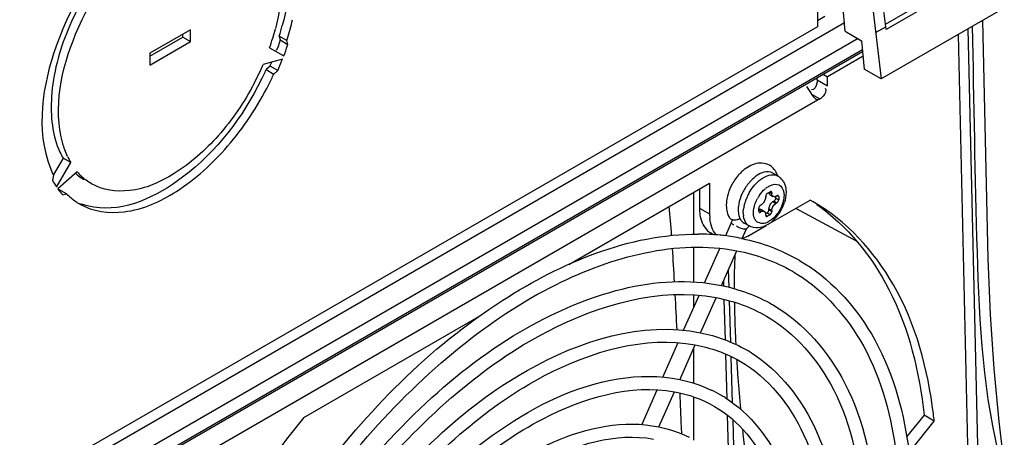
# Model space of a CAD drawing. Header units: inches. Extents: x 0 to 166, y 0 to 117.
# Tile 47 of 73: x 147.87 to 150.56, y 22.69 to 23.83. Entities that reach past the tile are written whole.
import ezdxf

# ---------------------------------------------------------------- set-up
doc = ezdxf.new("R2010")
doc.units = ezdxf.units.IN
doc.header["$LTSCALE"] = 9.105315
doc.header["$MEASUREMENT"] = 0
doc.layers.get('0').update_dxf_attribs({"linetype": 'CONTINUOUS'})

msp = doc.modelspace()

# ---------------------------------------------------------------- linework, layer by layer
at = {"color": 7, "linetype": 'CONTINUOUS'}
for p, q in [((150.1281, 23.7985), (149.9939, 25.2228)), ((150.2396, 23.8035), (150.072, 25.2126)), ((150.0444, 25.1937), (150.2263, 23.6682)), ((150.2378, 23.8181), (150.5281, 23.9857)), ((150.5351, 23.9741), (150.2396, 23.8035)), ((150.0523, 23.8914), (150.0523, 23.811)), ((150.0724, 23.8387), (150.0523, 23.8271)), ((150.5461, 23.8528), (150.2263, 23.6682)), ((150.1259, 23.8214), (145.9332, 21.4008)), ((150.0523, 23.811), (145.9343, 21.4335)), ((150.2107, 23.7948), (150.2387, 23.811)), ((148.3394, 23.8025), (148.228, 23.7382)), ((148.228, 23.7302), (148.3185, 23.7824)), ((148.3185, 23.7824), (148.3185, 23.7905)), ((148.3185, 23.7824), (148.3394, 23.7704)), ((148.3394, 23.7704), (148.3394, 23.8025)), ((148.6024, 23.7732), (148.5816, 23.7852)), ((148.5816, 23.7852), (148.5844, 23.7748)), ((150.1281, 23.7985), (150.1726, 23.7728)), ((150.4365, 23.7895), (150.469, 22.372)), ((150.4949, 22.4557), (150.4638, 23.8053)), ((150.1629, 23.7784), (145.9311, 21.3352)), ((148.228, 23.7061), (148.3394, 23.7704)), ((148.5554, 23.7535), (148.594, 23.7312)), ((148.5783, 23.7573), (148.5741, 23.7464)), ((148.5844, 23.7748), (148.5783, 23.7573)), ((148.5844, 23.7748), (148.6053, 23.7627)), ((148.6053, 23.7627), (148.6024, 23.7732)), ((150.1726, 23.7728), (150.18, 23.695)), ((150.1755, 23.7423), (145.9298, 21.291)), ((145.93, 21.2978), (150.1749, 23.7486)), ((148.228, 23.7382), (148.228, 23.7061)), ((150.1766, 23.7301), (150.0793, 23.6739)), ((148.5905, 23.7223), (148.5378, 23.7081)), ((148.5565, 23.703), (148.546, 23.6937)), ((148.5774, 23.6909), (148.5565, 23.703)), ((148.546, 23.6937), (148.5669, 23.6816)), ((148.5669, 23.6816), (148.5774, 23.6909)), ((150.0682, 23.6803), (150.0793, 23.6739)), ((150.0793, 23.6498), (150.0793, 23.6739)), ((150.2263, 23.6682), (150.18, 23.695)), ((150.0223, 23.6476), (150.0329, 23.6313)), ((150.0514, 23.6659), (150.0514, 23.6707)), ((150.0514, 23.6659), (150.0793, 23.6498)), ((150.0329, 23.6313), (150.0389, 23.6224)), ((150.036, 23.6266), (150.0584, 23.6137)), ((150.0584, 23.6137), (145.98, 21.259)), ((147.9911, 23.4518), (147.9643, 23.4055)), ((147.9734, 23.3729), (148.0119, 23.4397)), ((148.0119, 23.4397), (147.9911, 23.4518)), ((147.9649, 23.4051), (147.9621, 23.3914)), ((148.0295, 23.4147), (147.9768, 23.3679)), ((149.9444, 23.4029), (149.9304, 23.4109)), ((149.3726, 23.1615), (149.7574, 23.3836)), ((149.7574, 23.3836), (149.7574, 23.2993)), ((147.9768, 23.3679), (147.9781, 23.3662)), ((148.0004, 23.3546), (147.9796, 23.3666)), ((147.9899, 23.3518), (148.0004, 23.3546)), ((149.7139, 23.2438), (149.7139, 23.3585)), ((149.7296, 23.3676), (149.7296, 23.3154)), ((149.9154, 23.356), (149.9224, 23.36)), ((149.921, 23.3576), (149.9273, 23.354)), ((149.9222, 23.3516), (149.9305, 23.3468)), ((149.9273, 23.3572), (149.9248, 23.3586)), ((149.9273, 23.3572), (149.9273, 23.354)), ((149.9384, 23.3475), (149.9412, 23.3492)), ((149.8966, 23.3234), (149.8994, 23.325)), ((149.9076, 23.3347), (149.9048, 23.3303)), ((149.9096, 23.3394), (149.9087, 23.3371)), ((149.9103, 23.3418), (149.9096, 23.3394)), ((149.9106, 23.3443), (149.9103, 23.3418)), ((149.9106, 23.3443), (149.9106, 23.3475)), ((149.9177, 23.2713), (150.0322, 23.3374)), ((149.9263, 23.3298), (149.9247, 23.3279)), ((149.928, 23.3316), (149.9263, 23.3298)), ((149.9301, 23.3331), (149.928, 23.3316)), ((149.9301, 23.3331), (149.9328, 23.3347)), ((149.9301, 23.3331), (149.9384, 23.3283)), ((149.9412, 23.3299), (149.9328, 23.3347)), ((149.9377, 23.3431), (149.9377, 23.3468)), ((149.9377, 23.3431), (149.9461, 23.3383)), ((149.9412, 23.3299), (149.9384, 23.3283)), ((149.9461, 23.3463), (149.9436, 23.3477)), ((149.9461, 23.3463), (149.9461, 23.3383)), ((150.0402, 23.3329), (150.0322, 23.3374)), ((149.7296, 23.3154), (149.7574, 23.2993)), ((149.8918, 23.307), (149.8918, 23.315)), ((149.8994, 23.3058), (149.8932, 23.3094)), ((149.8942, 23.3056), (149.8966, 23.3042)), ((149.8994, 23.3058), (149.8966, 23.3042)), ((149.899, 23.3114), (149.9073, 23.3065)), ((149.9096, 23.3032), (149.9103, 23.3015)), ((149.9103, 23.3015), (149.9106, 23.2993)), ((149.9106, 23.2961), (149.9106, 23.2993)), ((149.9109, 23.3003), (149.914, 23.3021)), ((149.9224, 23.2973), (149.914, 23.3021)), ((149.9224, 23.2973), (149.9154, 23.2933)), ((149.9192, 23.3163), (149.9189, 23.3138)), ((149.9273, 23.309), (149.9189, 23.3138)), ((149.9189, 23.3106), (149.9189, 23.3138)), ((149.9189, 23.3106), (149.9273, 23.3058)), ((149.9273, 23.309), (149.9273, 23.3058)), ((149.9936, 23.3141), (150.1598, 23.2246)), ((149.8164, 23.2754), (149.8004, 23.2392)), ((149.8656, 23.2665), (149.8517, 23.2745)), ((149.8618, 23.2391), (149.912, 23.268)), ((149.913, 23.2947), (149.9154, 23.2933)), ((149.77, 23.2421), (149.7602, 23.2478)), ((149.8311, 23.2658), (149.8305, 23.2664)), ((149.8336, 23.264), (149.8311, 23.2658)), ((149.8477, 23.2583), (149.8411, 23.2606)), ((149.8467, 23.232), (149.8577, 23.257)), ((149.8531, 23.2569), (149.8477, 23.2583)), ((149.8445, 23.2325), (149.8467, 23.2321)), ((149.7139, 23.1133), (149.7139, 23.2088)), ((149.7436, 23.111), (149.7853, 23.2053)), ((149.7899, 23.1039), (149.8319, 23.1987)), ((149.9995, 23.1746), (150.001, 23.1737)), ((150.001, 23.1737), (150.0029, 23.1726)), ((149.8108, 23.0984), (149.8094, 23.1478)), ((149.7951, 23.1154), (149.7954, 23.1025)), ((149.6864, 22.982), (149.7285, 23.077)), ((149.7139, 23.044), (149.7139, 23.0781)), ((149.7327, 22.9748), (149.7752, 23.0706)), ((149.7965, 23.0655), (149.7998, 22.9547)), ((149.8152, 22.9485), (149.8119, 23.0618)), ((149.9287, 23.0518), (149.9302, 23.051)), ((148.6485, 22.7434), (149.1331, 23.0232)), ((149.6294, 22.8533), (149.6713, 22.9478)), ((149.676, 22.8466), (149.7181, 22.9417)), ((149.7139, 22.8366), (149.7139, 22.9322)), ((149.8581, 22.9278), (149.8593, 22.9271)), ((149.8009, 22.9163), (149.8045, 22.7941)), ((149.8201, 22.7829), (149.8164, 22.9093)), ((149.5719, 22.7236), (149.6142, 22.8189)), ((149.6187, 22.7174), (149.6613, 22.8135)), ((149.7139, 22.6809), (149.7139, 22.7992)), ((149.8058, 22.7498), (149.8103, 22.5982)), ((149.8262, 22.5768), (149.8215, 22.7366)), ((150.3431, 22.7494), (150.2957, 22.6904)), ((150.3024, 22.648), (150.371, 22.7333)), ((150.371, 22.7333), (150.3431, 22.7494)), ((149.6812, 22.6979), (149.6804, 22.7175))]:
    msp.add_line(p, q, dxfattribs=at)
for points in [[(150.5625, 22.6168), (150.5484, 22.7325), (150.5345, 22.8763), (150.5244, 23.0242), (150.5186, 23.1769), (150.5037, 23.8283)], [(149.9154, 23.356), (149.9146, 23.3554), (149.9138, 23.3547), (149.9131, 23.3539), (149.9124, 23.353), (149.9118, 23.352), (149.9113, 23.3509), (149.9109, 23.3498), (149.9107, 23.3487), (149.9106, 23.3475)], [(149.9258, 23.3603), (149.9256, 23.3605), (149.925, 23.3606), (149.9242, 23.3606), (149.9233, 23.3604), (149.9224, 23.36)], [(149.9273, 23.3572), (149.9272, 23.3581), (149.927, 23.3589), (149.9266, 23.3596), (149.9262, 23.3601), (149.9258, 23.3603)], [(149.9446, 23.3495), (149.9444, 23.3496), (149.9437, 23.3498), (149.943, 23.3498), (149.9421, 23.3496), (149.9412, 23.3492)], [(149.9461, 23.3463), (149.946, 23.3473), (149.9458, 23.3481), (149.9454, 23.3487), (149.945, 23.3492), (149.9446, 23.3495)], [(149.8966, 23.3234), (149.8958, 23.3228), (149.895, 23.3221), (149.8943, 23.3214), (149.8936, 23.3204), (149.893, 23.3194), (149.8925, 23.3184), (149.8921, 23.3173), (149.8919, 23.3162), (149.8918, 23.315)], [(149.9361, 23.338), (149.9354, 23.337), (149.9346, 23.3362), (149.9338, 23.3354), (149.9328, 23.3347)], [(149.9377, 23.3431), (149.9376, 23.3421), (149.9374, 23.3411), (149.9371, 23.34), (149.9366, 23.339), (149.9361, 23.338)], [(149.9412, 23.3299), (149.942, 23.3305), (149.9428, 23.3312), (149.9436, 23.332), (149.9442, 23.3329), (149.9448, 23.3339), (149.9453, 23.3349), (149.9457, 23.336), (149.9459, 23.3371), (149.9461, 23.3383)], [(149.8918, 23.307), (149.8919, 23.306), (149.8921, 23.3052), (149.8924, 23.3046), (149.8928, 23.3041), (149.8932, 23.3038)], [(149.8932, 23.3038), (149.8934, 23.3037), (149.8941, 23.3035), (149.8948, 23.3035), (149.8957, 23.3037), (149.8966, 23.3042)], [(149.9106, 23.2961), (149.9107, 23.2952), (149.9109, 23.2944), (149.9112, 23.2937), (149.9116, 23.2932), (149.912, 23.293)], [(149.9178, 23.3064), (149.9173, 23.3054), (149.9166, 23.3045), (149.9158, 23.3036), (149.915, 23.3028), (149.914, 23.3021)], [(149.9189, 23.3106), (149.9188, 23.3095), (149.9186, 23.3085), (149.9183, 23.3075), (149.9178, 23.3064)], [(149.9224, 23.2973), (149.9233, 23.2979), (149.924, 23.2986), (149.9248, 23.2994), (149.9254, 23.3003), (149.926, 23.3013)], [(149.926, 23.3013), (149.9265, 23.3024), (149.9269, 23.3035), (149.9271, 23.3046), (149.9273, 23.3058)], [(149.912, 23.293), (149.9122, 23.2928), (149.9129, 23.2927), (149.9136, 23.2927), (149.9145, 23.2929), (149.9154, 23.2933)]]:
    msp.add_lwpolyline(points, dxfattribs=at)
for centre, radius, start, end in [((147.8852, 24.0063), 0.7306, 342.384, 344.7294), ((147.9261, 23.9885), 0.7097, 342.7995, 347.1039), ((147.9497, 23.9646), 0.6415, 340.7841, 345.6429), ((147.8944, 23.9979), 0.7428, 342.392, 342.8317), ((148.4357, 23.8092), 0.1754, 343.4482, 344.6248), ((148.3918, 23.8231), 0.1977, 336.2319, 337.1901), ((147.8663, 23.9961), 0.7307, 332.3355, 336.7902), ((148.3735, 23.7951), 0.2045, 333.2831, 334.3451), ((148.3336, 23.814), 0.2487, 334.3879, 336.404), ((148.4129, 23.7818), 0.187, 340.2916, 341.419), ((147.7825, 24.0446), 0.8404, 333.181, 335.3174), ((147.8033, 24.0326), 0.8404, 333.181, 335.3174), ((150.0303, 23.659), 0.0534, 311.7081, 316.7268), ((150.052, 23.6247), 0.0127, 294.0264, 300.0769), ((148.162, 23.5509), 0.1976, 204.7616, 210.1176), ((148.1832, 23.5391), 0.198, 204.5746, 210.1139), ((148.1219, 23.5214), 0.1476, 228.8144, 232.9683), ((148.1485, 23.5154), 0.1559, 220.2681, 226.5402), ((148.1199, 23.5187), 0.1442, 232.9664, 239.9754), ((149.9268, 23.327), 0.1198, 131.1786, 136.7439), ((149.9246, 23.3687), 0.0395, 52.7731, 59.9983), ((149.9682, 23.2982), 0.1345, 141.0845, 154.1505), ((149.9582, 23.3062), 0.1217, 136.4285, 141.0544), ((149.956, 23.3147), 0.0986, 127.3349, 131.5888), ((149.9239, 23.3678), 0.0406, 38.1154, 52.7157), ((149.9216, 23.3659), 0.0436, 31.0244, 38.1435), ((148.0071, 23.4033), 0.0449, 218.9237, 221.8445), ((148.0168, 23.3841), 0.0415, 227.1513, 230.2283), ((148.1226, 23.474), 0.1708, 224.3437, 235.7089), ((149.9657, 23.2993), 0.1318, 154.1082, 158.6094), ((149.9828, 23.2897), 0.1353, 149.9904, 154.3468), ((149.9774, 23.2929), 0.1016, 146.3181, 151.2155), ((149.9553, 23.3141), 0.0709, 126.9482, 130.0625), ((148.1196, 23.47), 0.1659, 235.7799, 236.7221), ((148.1192, 23.4694), 0.1651, 236.7205, 240.0079), ((149.8891, 23.3235), 0.0861, 177.748, 184.44), ((149.9594, 23.2981), 0.1105, 163.4377, 168.4193), ((149.9702, 23.2949), 0.1217, 158.7494, 163.4305), ((149.9794, 23.2914), 0.1315, 154.3332, 158.7646), ((149.8778, 23.3505), 0.0337, 332.1241, 336.548), ((149.9518, 23.3078), 0.0337, 143.4522, 147.8762), ((149.8539, 23.3653), 0.1133, 337.0762, 342.1056), ((145.2306, 22.9339), 4.4336, 3.9628, 4.9966), ((149.8858, 23.2992), 0.1283, 179.9427, 185.1636), ((149.9118, 23.3105), 0.0764, 177.0319, 179.9729), ((149.921, 23.3101), 0.0856, 173.5872, 177.023), ((149.9178, 23.3025), 0.0685, 179.9577, 184.5757), ((149.912, 23.3021), 0.0626, 184.6085, 186.9954), ((149.9485, 23.3004), 0.0993, 168.4225, 172.638), ((149.8517, 23.3647), 0.1149, 317.8275, 322.7682), ((149.8471, 23.3682), 0.1207, 322.7725, 332.3056), ((149.8481, 23.3677), 0.1195, 332.2823, 337.0889), ((149.8834, 23.2456), 0.0733, 148.7072, 156.0683), ((149.865, 23.2975), 0.0266, 227.2465, 239.9789), ((149.8789, 23.2895), 0.0266, 227.0641, 239.9746), ((149.8692, 23.3464), 0.0896, 306.7037, 309.4705), ((149.865, 23.3515), 0.0961, 309.4749, 312.5634), ((149.8609, 23.356), 0.1022, 312.5534, 314.7501), ((149.8569, 23.36), 0.1079, 314.7566, 317.8131), ((149.7246, 22.617), 0.6274, 84.3631, 89.8956), ((149.727, 22.6453), 0.5989, 84.0251, 84.3206), ((149.7275, 22.65), 0.5942, 83.2447, 84.0257), ((149.8877, 23.3505), 0.0986, 248.5238, 249.7587), ((149.7303, 22.6716), 0.5724, 78.4882, 83.2681), ((138.8912, 22.501), 10.7878, 3.25817, 3.74259), ((131.0967, 22.063), 18.5946, 2.83592, 3.13263), ((152.6698, 23.0915), 2.8448, 180.6746, 182.3854), ((149.703, 22.6572), 0.4546, 59.7319, 60.0128), ((153.0386, 23.1061), 3.2139, 182.3708, 182.8867), ((149.6539, 22.5724), 0.4098, 57.9121, 59.9168), ((153.907, 23.1543), 4.0837, 183.5453, 183.7956), ((154.1316, 23.1692), 4.3088, 183.7961, 184.2131), ((154.5008, 23.1972), 4.679, 184.222, 185.2852), ((149.607, 22.4912), 0.3619, 59.9179, 64.6458), ((113.9249, 21.2653), 35.785, 2.32579, 2.47377), ((149.6067, 22.4906), 0.3625, 57.8656, 59.9166), ((149.114, 22.6002), 1.264, 6.042, 6.9433), ((156.3606, 23.3875), 6.5485, 185.91808, 188.00291)]:
    msp.add_arc(centre, radius, start, end, dxfattribs=at)
for points, knots in [([(148.5654, 24.1428), (148.5789, 24.1235), (148.6266, 24.0201), (148.6133, 23.8993), (148.59, 23.8139)], [0, 0, 0, 0, 0.209941, 1, 1, 1, 1]), ([(148.2452, 24.1068), (148.1366, 24.0368), (148.0143, 23.8687), (147.9503, 23.6337), (147.9612, 23.5143), (147.9825, 23.4682)], [0, 0, 0, 0, 0.531216, 0.790758, 1, 1, 1, 1]), ([(148.4988, 24.1268), (148.5412, 24.1023), (148.6036, 23.9877), (148.5875, 23.8698), (148.5711, 23.8056)], [0, 0, 0, 0, 0.425158, 1, 1, 1, 1]), ([(148.2044, 24.1015), (148.1051, 24.0174), (147.9649, 23.8111), (147.9159, 23.5519), (147.9494, 23.4441)], [0, 0, 0, 0, 0.535383, 1, 1, 1, 1]), ([(147.9903, 23.4923), (147.9638, 23.5889), (148.0109, 23.8149), (148.1374, 23.9949), (148.226, 24.0658)], [0, 0, 0, 0, 0.468817, 1, 1, 1, 1]), ([(150.555, 22.6138), (150.5048, 22.8022), (150.4848, 23.2073), (150.4802, 23.6064), (150.4755, 23.812)], [0, 0, 0, 0, 0.486585, 1, 1, 1, 1]), ([(148.0367, 23.3264), (148.0722, 23.3059), (148.1713, 23.2937), (148.3151, 23.3601), (148.4502, 23.4832), (148.5227, 23.5929), (148.5533, 23.6534)], [0, 0, 0, 0, 0.184646, 0.414672, 0.694334, 1, 1, 1, 1]), ([(148.5134, 23.6568), (148.4865, 23.6054), (148.4234, 23.5125), (148.3069, 23.4085), (148.1835, 23.3532), (148.099, 23.3643), (148.0686, 23.3818)], [0, 0, 0, 0, 0.306212, 0.585311, 0.814921, 1, 1, 1, 1]), ([(148.5324, 23.6655), (148.481, 23.5638), (148.3621, 23.4017), (148.1596, 23.3045), (148.0754, 23.3177)], [0, 0, 0, 0, 0.571984, 1, 1, 1, 1]), ([(150.0514, 23.6659), (150.0514, 23.6645), (150.0512, 23.6614), (150.0507, 23.6584), (150.0504, 23.6568)], [0, 0, 0, 0, 0.464113, 1, 1, 1, 1]), ([(150.0389, 23.6224), (150.0403, 23.6204), (150.0432, 23.6169), (150.0468, 23.614), (150.0488, 23.6131)], [0, 0, 0, 0, 0.528764, 1, 1, 1, 1]), ([(150.0584, 23.6137), (150.0596, 23.6144), (150.0622, 23.6161), (150.0646, 23.618), (150.0658, 23.6191)], [0, 0, 0, 0, 0.464112, 1, 1, 1, 1]), ([(150.0488, 23.6131), (150.0501, 23.6126), (150.0529, 23.6118), (150.0559, 23.6124), (150.0572, 23.613)], [0, 0, 0, 0, 0.486254, 1, 1, 1, 1]), ([(149.9389, 23.4053), (149.9398, 23.405), (149.9417, 23.4043), (149.9435, 23.4034), (149.9444, 23.4029)], [0, 0, 0, 0, 0.502188, 1, 1, 1, 1]), ([(149.9127, 23.3707), (149.9142, 23.3718), (149.9171, 23.3739), (149.9203, 23.3757), (149.9219, 23.3765)], [0, 0, 0, 0, 0.513209, 1, 1, 1, 1]), ([(149.9219, 23.3765), (149.9295, 23.3802), (149.9495, 23.3842), (149.9589, 23.366), (149.9602, 23.358)], [0, 0, 0, 0, 0.510589, 1, 1, 1, 1]), ([(149.9189, 23.3588), (149.9189, 23.3581), (149.9191, 23.3568), (149.9195, 23.3555), (149.9198, 23.3549)], [0, 0, 0, 0, 0.519691, 1, 1, 1, 1]), ([(149.9198, 23.3549), (149.9202, 23.3544), (149.9209, 23.3533), (149.922, 23.3525), (149.9225, 23.3522)], [0, 0, 0, 0, 0.506599, 1, 1, 1, 1]), ([(149.9309, 23.3474), (149.9298, 23.348), (149.9279, 23.3499), (149.9273, 23.3526), (149.9273, 23.354)], [0, 0, 0, 0, 0.473703, 1, 1, 1, 1]), ([(149.9602, 23.358), (149.9603, 23.3568), (149.9606, 23.3544), (149.9607, 23.352), (149.9607, 23.3508)], [0, 0, 0, 0, 0.490422, 1, 1, 1, 1]), ([(149.9607, 23.3508), (149.9607, 23.3495), (149.9606, 23.3469), (149.9603, 23.3443), (149.9602, 23.343)], [0, 0, 0, 0, 0.489985, 1, 1, 1, 1]), ([(149.9048, 23.3303), (149.904, 23.3292), (149.9024, 23.3272), (149.9004, 23.3256), (149.8994, 23.325)], [0, 0, 0, 0, 0.53856, 1, 1, 1, 1]), ([(149.9232, 23.3257), (149.9223, 23.3242), (149.9206, 23.3212), (149.9195, 23.3179), (149.9192, 23.3163)], [0, 0, 0, 0, 0.522426, 1, 1, 1, 1]), ([(149.9384, 23.3475), (149.9372, 23.3469), (149.9346, 23.346), (149.9319, 23.3467), (149.9309, 23.3474)], [0, 0, 0, 0, 0.526295, 1, 1, 1, 1]), ([(150.3687, 22.753), (150.3538, 22.8753), (150.2943, 23.1025), (150.1313, 23.2803), (150.0402, 23.3329)], [0, 0, 0, 0, 0.539446, 1, 1, 1, 1]), ([(150.0501, 23.3251), (150.1335, 23.2673), (150.2784, 23.0872), (150.3306, 22.8676), (150.3431, 22.7494)], [0, 0, 0, 0, 0.460466, 1, 1, 1, 1]), ([(149.7296, 23.3154), (149.7296, 23.3094), (149.7309, 23.2884), (149.739, 23.2668), (149.7496, 23.256)], [0, 0, 0, 0, 0.286032, 1, 1, 1, 1]), ([(149.8066, 23.3002), (149.8071, 23.2985), (149.8083, 23.2954), (149.8098, 23.2923), (149.8106, 23.2909)], [0, 0, 0, 0, 0.502433, 1, 1, 1, 1]), ([(149.8374, 23.2948), (149.8377, 23.2934), (149.8386, 23.2909), (149.8396, 23.2884), (149.8402, 23.2872)], [0, 0, 0, 0, 0.510961, 1, 1, 1, 1]), ([(149.8493, 23.3025), (149.8493, 23.3043), (149.8494, 23.3078), (149.8498, 23.3113), (149.85, 23.3131)], [0, 0, 0, 0, 0.490087, 1, 1, 1, 1]), ([(149.8791, 23.2891), (149.8784, 23.2912), (149.8775, 23.2956), (149.8772, 23.3002), (149.8772, 23.3025)], [0, 0, 0, 0, 0.480097, 1, 1, 1, 1]), ([(149.8986, 23.3108), (149.8978, 23.3112), (149.896, 23.3119), (149.894, 23.3117), (149.8931, 23.3114)], [0, 0, 0, 0, 0.485971, 1, 1, 1, 1]), ([(149.8994, 23.3058), (149.9006, 23.3064), (149.9032, 23.3073), (149.9059, 23.3066), (149.907, 23.306)], [0, 0, 0, 0, 0.526295, 1, 1, 1, 1]), ([(149.907, 23.306), (149.9075, 23.3056), (149.9086, 23.3048), (149.9093, 23.3038), (149.9096, 23.3032)], [0, 0, 0, 0, 0.493406, 1, 1, 1, 1]), ([(149.9534, 23.3194), (149.9467, 23.3042), (149.9332, 23.2857), (149.9142, 23.2757), (149.9098, 23.2743)], [0, 0, 0, 0, 0.783344, 1, 1, 1, 1]), ([(149.8107, 23.2909), (149.8113, 23.2898), (149.8128, 23.2876), (149.8149, 23.286), (149.816, 23.2854)], [0, 0, 0, 0, 0.500082, 1, 1, 1, 1]), ([(149.816, 23.2854), (149.8167, 23.2849), (149.8183, 23.2842), (149.8199, 23.2838), (149.8207, 23.2836)], [0, 0, 0, 0, 0.486266, 1, 1, 1, 1]), ([(149.8239, 23.269), (149.8219, 23.2701), (149.8198, 23.2717), (149.816, 23.2744), (149.8164, 23.2753)], [0, 0, 0, 0, 0.693557, 1, 1, 1, 1]), ([(149.8207, 23.2836), (149.8228, 23.2831), (149.8271, 23.2828), (149.8314, 23.2835), (149.8335, 23.2842)], [0, 0, 0, 0, 0.483738, 1, 1, 1, 1]), ([(149.8335, 23.2842), (149.8347, 23.2845), (149.837, 23.2854), (149.8393, 23.2866), (149.8403, 23.2872)], [0, 0, 0, 0, 0.499128, 1, 1, 1, 1]), ([(149.8402, 23.2872), (149.8406, 23.2864), (149.8414, 23.2849), (149.8424, 23.2834), (149.8429, 23.2827)], [0, 0, 0, 0, 0.506639, 1, 1, 1, 1]), ([(149.8429, 23.2827), (149.8435, 23.2818), (149.8448, 23.2802), (149.8462, 23.2787), (149.847, 23.278)], [0, 0, 0, 0, 0.505862, 1, 1, 1, 1]), ([(149.8814, 23.2839), (149.8809, 23.2847), (149.8801, 23.2864), (149.8794, 23.2882), (149.8791, 23.2891)], [0, 0, 0, 0, 0.489773, 1, 1, 1, 1]), ([(149.9227, 23.2746), (149.9215, 23.2737), (149.919, 23.2719), (149.9163, 23.2703), (149.915, 23.2695)], [0, 0, 0, 0, 0.504043, 1, 1, 1, 1]), ([(148.6796, 22.5703), (148.8213, 22.7605), (149.1208, 23.0692), (149.5381, 23.2448), (149.7258, 23.2444)], [0, 0, 0, 0, 0.558271, 1, 1, 1, 1]), ([(149.7496, 23.256), (149.7512, 23.2544), (149.7545, 23.2514), (149.7583, 23.2489), (149.7602, 23.2478)], [0, 0, 0, 0, 0.50294, 1, 1, 1, 1]), ([(149.8411, 23.2606), (149.8398, 23.2611), (149.8372, 23.2621), (149.8348, 23.2633), (149.8336, 23.264)], [0, 0, 0, 0, 0.528122, 1, 1, 1, 1]), ([(149.8585, 23.2566), (149.858, 23.2566), (149.8563, 23.257), (149.8547, 23.2576), (149.8536, 23.2579)], [0, 0, 0, 0, 0.339417, 1, 1, 1, 1]), ([(149.8577, 23.257), (149.8585, 23.2586), (149.8606, 23.2615), (149.863, 23.264), (149.8641, 23.2651)], [0, 0, 0, 0, 0.525362, 1, 1, 1, 1]), ([(148.2519, 21.3873), (148.2662, 21.6189), (148.4002, 22.0917), (148.721, 22.6042), (149.0596, 22.9353), (149.3806, 23.1525), (149.6678, 23.2306), (149.832, 23.1989)], [0, 0, 0, 0, 0.266886, 0.552351, 0.686576, 0.807617, 1, 1, 1, 1]), ([(150.0029, 23.1726), (150.0839, 23.1254), (150.2286, 22.9702), (150.2852, 22.771), (150.3003, 22.6641)], [0, 0, 0, 0, 0.464716, 1, 1, 1, 1]), ([(148.7314, 22.501), (148.8064, 22.6022), (148.9677, 22.7843), (149.2987, 23.0409), (149.6125, 23.1408), (149.79, 23.1039)], [0, 0, 0, 0, 0.298619, 0.570246, 1, 1, 1, 1]), ([(149.9834, 23.1429), (150.0598, 23.0989), (150.1975, 22.951), (150.2509, 22.7613), (150.2653, 22.6587)], [0, 0, 0, 0, 0.459591, 1, 1, 1, 1]), ([(148.3494, 21.3574), (148.3494, 21.5692), (148.4576, 22.0119), (148.7433, 22.4943), (149.0542, 22.8117), (149.3517, 23.0216), (149.6213, 23.1001), (149.7753, 23.0707)], [0, 0, 0, 0, 0.261629, 0.547914, 0.683737, 0.806366, 1, 1, 1, 1]), ([(149.9321, 23.0498), (150.0154, 23.0012), (150.1613, 22.8305), (150.203, 22.6174), (150.2098, 22.5034)], [0, 0, 0, 0, 0.457895, 1, 1, 1, 1]), ([(148.7885, 22.438), (148.8554, 22.5281), (148.9993, 22.6901), (149.2946, 22.9187), (149.5744, 23.0076), (149.7328, 22.9749)], [0, 0, 0, 0, 0.298385, 0.569853, 1, 1, 1, 1]), ([(149.9126, 23.0202), (149.9908, 22.975), (150.1293, 22.8125), (150.1681, 22.61), (150.1745, 22.5004)], [0, 0, 0, 0, 0.451559, 1, 1, 1, 1]), ([(148.4503, 21.4157), (148.4503, 21.6041), (148.5465, 21.9979), (148.8005, 22.4272), (149.077, 22.7099), (149.3415, 22.897), (149.5811, 22.9674), (149.7181, 22.9417)], [0, 0, 0, 0, 0.261582, 0.547909, 0.683778, 0.806453, 1, 1, 1, 1]), ([(149.8716, 22.9197), (149.9503, 22.8703), (150.0835, 22.6958), (150.1109, 22.4865), (150.1109, 22.3744)], [0, 0, 0, 0, 0.453395, 1, 1, 1, 1]), ([(148.8453, 22.3754), (148.9042, 22.4544), (149.1127, 22.6941), (149.4535, 22.8924), (149.676, 22.8468)], [0, 0, 0, 0, 0.302603, 1, 1, 1, 1]), ([(149.8416, 22.8964), (149.9177, 22.8523), (150.0495, 22.6858), (150.0755, 22.4839), (150.0755, 22.3744)], [0, 0, 0, 0, 0.445424, 1, 1, 1, 1]), ([(148.5506, 21.4736), (148.5506, 21.6387), (148.6343, 21.9844), (148.8988, 22.4264), (149.2445, 22.7467), (149.5411, 22.8356), (149.6613, 22.8135)], [0, 0, 0, 0, 0.261832, 0.54855, 0.806326, 1, 1, 1, 1]), ([(149.7995, 22.7976), (149.869, 22.754), (149.9865, 22.6), (150.0107, 22.4153), (150.0107, 22.3166)], [0, 0, 0, 0, 0.453863, 1, 1, 1, 1]), ([(148.9025, 22.3124), (148.9532, 22.3803), (149.1333, 22.5867), (149.4269, 22.7567), (149.6188, 22.7177)], [0, 0, 0, 0, 0.302185, 1, 1, 1, 1]), ([(149.7707, 22.7737), (149.8372, 22.7351), (149.9526, 22.5893), (149.9753, 22.4125), (149.9753, 22.3166)], [0, 0, 0, 0, 0.444871, 1, 1, 1, 1]), ([(148.6485, 22.7434), (148.4918, 22.5492), (148.2389, 22.1293), (148.1009, 21.6562), (148.077, 21.4226)], [0, 0, 0, 0, 0.515217, 1, 1, 1, 1]), ([(148.6515, 21.5318), (148.6515, 21.6736), (148.7233, 21.9704), (148.9502, 22.3502), (149.2467, 22.6256), (149.5009, 22.7028), (149.6042, 22.6844)], [0, 0, 0, 0, 0.261748, 0.54853, 0.806465, 1, 1, 1, 1])]:
    msp.add_open_spline(points, degree=3, knots=knots, dxfattribs=at)
for points in [[(148.594, 23.7312), (148.5975, 23.7405), (148.6011, 23.7497), (148.6039, 23.7592)], [(148.5774, 23.6909), (148.5815, 23.7001), (148.5856, 23.7093), (148.5889, 23.7188)], [(150.0504, 23.6568), (150.0488, 23.6491), (150.0438, 23.6368), (150.0361, 23.6381)], [(150.0691, 23.6224), (150.0737, 23.6272), (150.0788, 23.6373), (150.0739, 23.6418)], [(148.0031, 23.4567), (147.9979, 23.4682), (147.9937, 23.4801), (147.9903, 23.4923)], [(147.9494, 23.4441), (147.9535, 23.4307), (147.9587, 23.4176), (147.9649, 23.4051)], [(149.8847, 23.437), (149.8711, 23.434), (149.8584, 23.4264), (149.8479, 23.4172)], [(149.9253, 23.4295), (149.9142, 23.4376), (149.8981, 23.44), (149.8847, 23.437)], [(149.9438, 23.4032), (149.9405, 23.4134), (149.9339, 23.4232), (149.9253, 23.4295)], [(149.8395, 23.4091), (149.8314, 23.4006), (149.8245, 23.3908), (149.8189, 23.3805)], [(149.9057, 23.4132), (149.892, 23.4096), (149.8798, 23.4003), (149.87, 23.3901)], [(149.8962, 23.3931), (149.9032, 23.3984), (149.911, 23.4029), (149.9194, 23.4051)], [(149.9304, 23.4109), (149.9233, 23.415), (149.9137, 23.4153), (149.9057, 23.4132)], [(149.9194, 23.4051), (149.9257, 23.4068), (149.9327, 23.4072), (149.9389, 23.4053)], [(147.9621, 23.3914), (147.9652, 23.3858), (147.9682, 23.3801), (147.9722, 23.3751)], [(148.0686, 23.3818), (148.0588, 23.3875), (148.0495, 23.3944), (148.0413, 23.4023)], [(149.8189, 23.3805), (149.8099, 23.3641), (149.8038, 23.3455), (149.8031, 23.3269)], [(149.8656, 23.3574), (149.8723, 23.3689), (149.8806, 23.3797), (149.8906, 23.3885)], [(149.9589, 23.3884), (149.9642, 23.3797), (149.9664, 23.369), (149.9664, 23.3588)], [(147.9781, 23.3662), (147.9813, 23.3618), (147.9846, 23.3574), (147.9886, 23.3537)], [(149.8928, 23.3493), (149.8975, 23.3563), (149.9032, 23.3629), (149.9096, 23.3683)], [(149.9664, 23.3588), (149.9664, 23.3492), (149.9646, 23.3396), (149.9617, 23.3305)], [(148.0754, 23.3177), (148.0633, 23.3196), (148.0513, 23.3227), (148.0398, 23.3271)], [(149.843, 23.3474), (149.8395, 23.3385), (149.837, 23.3291), (149.8359, 23.3196)], [(149.8772, 23.3025), (149.8772, 23.3105), (149.8788, 23.3185), (149.8813, 23.326)], [(149.8813, 23.326), (149.8832, 23.3314), (149.8856, 23.3368), (149.8883, 23.3418)], [(149.9273, 23.309), (149.9273, 23.3164), (149.932, 23.3245), (149.9384, 23.3283)], [(149.9602, 23.343), (149.9591, 23.3349), (149.9567, 23.3269), (149.9534, 23.3194)], [(149.8033, 23.3169), (149.8037, 23.3112), (149.8048, 23.3055), (149.8066, 23.3002)], [(149.8354, 23.3106), (149.8354, 23.3053), (149.836, 23.2999), (149.8374, 23.2948)], [(149.775, 23.2426), (149.7645, 23.2547), (149.7594, 23.2717), (149.758, 23.2876)], [(149.8608, 23.27), (149.8543, 23.2761), (149.8509, 23.2856), (149.8498, 23.2944)], [(149.915, 23.2695), (149.9007, 23.2612), (149.8799, 23.2583), (149.8656, 23.2665)], [(149.9098, 23.2743), (149.9003, 23.2713), (149.8862, 23.2751), (149.8814, 23.2839)], [(149.8618, 23.2391), (149.8569, 23.2362), (149.8518, 23.2336), (149.8465, 23.2315)], [(149.8467, 23.2321), (149.9, 23.221), (149.9523, 23.2016), (149.9995, 23.1746)], [(149.825, 23.0948), (149.8251, 23.1262), (149.8259, 23.1576), (149.8276, 23.1889)], [(149.832, 23.1989), (149.8849, 23.1887), (149.9368, 23.1698), (149.9834, 23.1429)], [(149.79, 23.1039), (149.8383, 23.0939), (149.8858, 23.0763), (149.9287, 23.0518)], [(149.7753, 23.0707), (149.8232, 23.0616), (149.8703, 23.0446), (149.9126, 23.0202)], [(149.7328, 22.9749), (149.7765, 22.9659), (149.8194, 22.95), (149.8581, 22.9278)], [(149.7181, 22.9417), (149.7612, 22.9336), (149.8036, 22.9184), (149.8416, 22.8964)], [(149.676, 22.8468), (149.7056, 22.8407), (149.7347, 22.8312), (149.762, 22.8182)], [(149.6613, 22.8135), (149.6995, 22.8065), (149.7371, 22.7931), (149.7707, 22.7737)], [(149.6188, 22.7177), (149.6474, 22.7119), (149.6755, 22.7023), (149.7016, 22.6891)]]:
    msp.add_open_spline(points, degree=3, dxfattribs=at)

doc.saveas('drawing.dxf')
